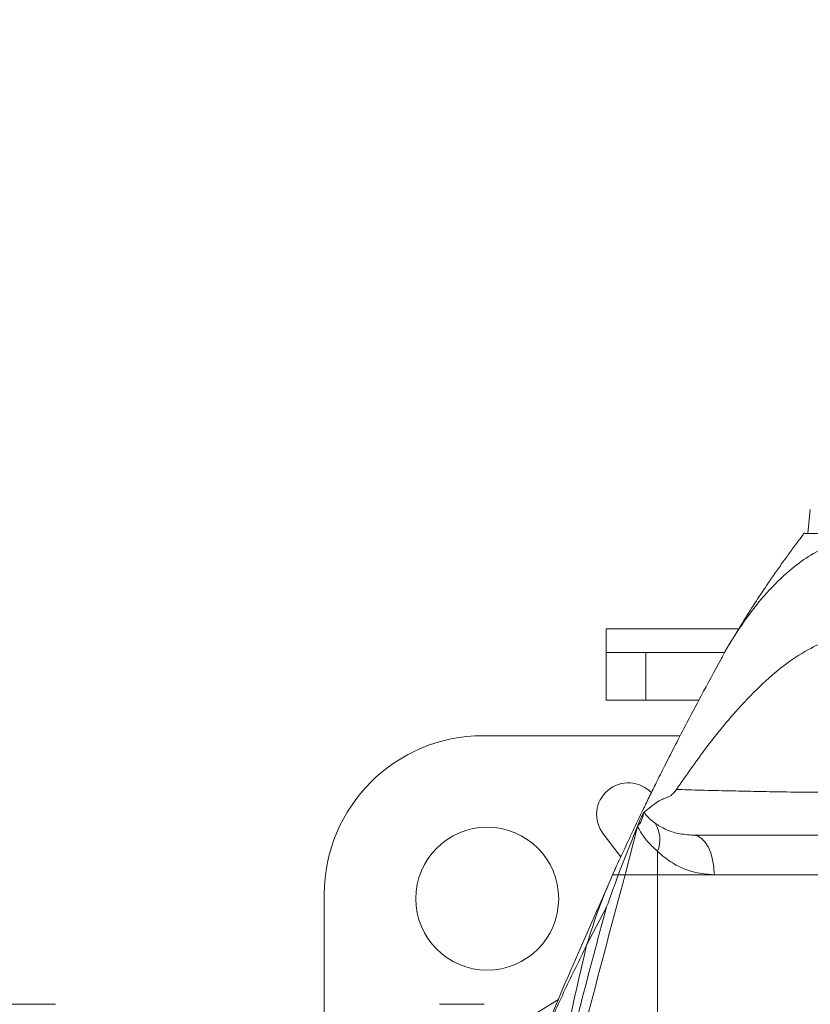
# Model space of a CAD drawing. Header units: millimetres. Extents: x 739 to 2359, y 424 to 1114.
# Tile 9 of 64: x 1779 to 1789, y 690 to 702. Entities that reach past the tile are written whole.
import ezdxf

# ---------------------------------------------------------------- set-up
doc = ezdxf.new("R2010")
doc.units = ezdxf.units.MM
doc.header["$PDSIZE"] = -1
doc.linetypes.add('CENTER2', pattern=[28.575, 19.05, -3.175, 3.175, -3.175])
doc.styles.get("Standard").update_dxf_attribs({"font": 'times.ttf'})
doc.dimstyles.new('ISO-25', dxfattribs={"dimtxt": 3.5, "dimasz": 2.5, "dimexe": 1.25, "dimexo": 0.625, "dimtad": 1, "dimdec": 0, "dimlfac": 8, "dimtxsty": 'Standard', "dimcen": 2.5, "dimadec": 0, "dimazin": 0, "dimtfac": 1, "dimtmove": 0, "dimatfit": 3, "dimfxl": 1, "dimarcsym": 0})

# ---------------------------------------------------------------- blocks, each defined once
blk = doc.blocks.new('*D96')
at = {"color": 0, "lineweight": -2}
for start, end in [(92.09, 167.1649), (2.8351, 77.8319)]:
    blk.add_arc((1795.564, 679.901), 48.508, start, end, dxfattribs=at)
at = {"color": 0}
for points in [[(1747.876, 690.756), (1748.66, 690.598), (1747.793, 688.325)], [(1843.613, 682.291), (1844.413, 682.31), (1844.072, 679.901)]]:
    blk.add_solid(points, dxfattribs=at)
at = {"layer": 'Defpoints', "color": 0}
for p in [(1776.351, 724.442), (1687.986, 698.87), (1772.469, 679.901), (1795.564, 679.901), (1904.802, 679.901)]:
    blk.add_point(p, dxfattribs=at)
at = {"color": 0, "lineweight": 5, "insert": (1795.319, 730.01), "char_height": 3.5, "attachment_point": 1}
blk.add_mtext('170%%d', dxfattribs=at)

msp = doc.modelspace()

# ---------------------------------------------------------------- linework, layer by layer
at = {"color": 7, "linetype": 'Continuous', "lineweight": 5}
for p, q in [((1788.598347, 695.80258), (1788.57199, 695.501312)), ((1786.031374, 694.001312), (1786.031374, 694.301312)), ((1786.031374, 693.401312), (1786.031374, 694.001312)), ((1786.031374, 694.001312), (1786.531374, 694.001312)), ((1786.531374, 694.001312), (1786.531374, 693.401312)), ((1787.524605, 694.001312), (1786.531374, 694.001312)), ((1786.531374, 693.401312), (1786.031374, 693.401312)), ((1787.197841, 693.401312), (1786.531374, 693.401312)), ((1786.962021, 692.953684), (1784.478316, 692.953684)), ((1786.499628, 691.97752), (1786.508421, 691.989341)), ((1785.992141, 691.717203), (1786.213684, 691.427493)), ((1786.182903, 691.201312), (1786.423375, 691.814656)), ((1786.423872, 691.812397), (1786.268221, 691.201312)), ((1786.423872, 691.812397), (1786.423375, 691.814656)), ((1786.676301, 691.201312), (1786.676301, 691.499248)), ((1786.153355, 691.296337), (1786.125381, 691.234825)), ((1786.109883, 691.201312), (1786.182903, 691.201312)), ((1786.182903, 691.201312), (1786.109883, 691.201312)), ((1786.268221, 691.201312), (1786.182903, 691.201312)), ((1786.268221, 691.201312), (1786.676301, 691.201312)), ((1787.39068, 691.201312), (1786.676301, 691.201312)), ((1786.676301, 670.066394), (1786.676301, 691.201312)), ((1789.495379, 691.201312), (1786.676301, 691.201312)), ((1789.495379, 691.201312), (1787.39068, 691.201312)), ((1782.479002, 690.954369), (1782.479002, 689.171312)), ((1786.032045, 690.793375), (1785.783529, 690.31398)), ((1785.170349, 689.472835), (1785.430806, 689.631257))]:
    msp.add_line(p, q, dxfattribs=at)
at = {"color": 8, "linetype": 'Continuous', "lineweight": 5}
for p, q in [((1787.70203, 694.301312), (1786.031374, 694.301312)), ((1786.146182, 691.279807), (1786.109883, 691.201312))]:
    msp.add_line(p, q, dxfattribs=at)
at = {"color": 7, "linetype": 'Continuous', "lineweight": 5, "flags": 128}
msp.add_lwpolyline([(1787.126722, 691.701312), (1787.178217, 691.691705), (1787.227734, 691.663252), (1787.273369, 691.617047), (1787.313369, 691.554865), (1787.346195, 691.479097), (1787.370588, 691.392654), (1787.385609, 691.298857), (1787.39068, 691.201312)], dxfattribs=at)
at = {"color": 7, "linetype": 'Continuous', "lineweight": 5}
msp.add_circle((1784.531374, 690.901312), 0.9, dxfattribs=at)
at = {"color": 1, "linetype": 'CENTER2'}
msp.add_arc((1795.56417, 679.901312), 28.729522, 190, 170, dxfattribs=at)
at = {"color": 7, "linetype": 'Continuous', "lineweight": 5}
for centre, radius, start, end in [((1786.309884, 691.960184), 0.4, 43.4480418, 217.4053566), ((1786.208763, 692.011025), 0.292788, 317.2810679, 353.4291259), ((1786.337122, 691.646588), 0.369799, 336.5199004, 33.423217)]:
    msp.add_arc(centre, radius, start, end, dxfattribs=at)
msp.add_ellipse((1784.479687, 690.952998), major_axis=(1.415183, -1.415183), ratio=0.999315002, start_param=2.356537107, end_param=3.926648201, dxfattribs=at)
for points, knots in [([(1789.519411, 695.501312), (1789.426638, 695.496342), (1789.232, 695.485916), (1788.974242, 695.41288), (1788.722752, 695.302278), (1788.48246, 695.150772), (1788.231749, 694.944979), (1787.976899, 694.677396), (1787.72674, 694.340124), (1787.560452, 694.0825), (1787.485056, 693.931731), (1787.477628, 693.916878)], [0, 0, 0, 0, 0.083693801, 0.175588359, 0.27545199, 0.382914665, 0.497515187, 0.649998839, 0.811704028, 0.981449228, 1, 1, 1, 1]), ([(1788.526864, 695.507614), (1788.517735, 695.495575), (1788.48718, 695.455281), (1788.425535, 695.372717), (1788.340836, 695.25785), (1788.244753, 695.12465), (1788.147852, 694.987199), (1788.038981, 694.828789), (1787.909323, 694.633835), (1787.751712, 694.386221), (1787.64228, 694.204004), (1787.582005, 694.103638)], [0, 0, 0, 0, 0.022403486, 0.074986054, 0.159751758, 0.250603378, 0.349867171, 0.454637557, 0.596678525, 0.777849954, 1, 1, 1, 1]), ([(1789.519411, 695.501312), (1789.40687, 695.501312), (1789.181679, 695.501312), (1788.944706, 695.501312), (1788.755751, 695.501312), (1788.602388, 695.501312), (1788.519541, 695.501312), (1788.531638, 695.501312), (1788.535112, 695.501312)], [0, 0, 0, 0, 0.157072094, 0.314295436, 0.475768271, 0.637264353, 0.895812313, 1, 1, 1, 1]), ([(1788.599545, 695.501312), (1788.596794, 695.501312), (1788.571125, 695.501312), (1788.575253, 695.501312), (1788.578939, 695.501312)], [0, 0, 0, 0, 0.107187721, 1, 1, 1, 1]), ([(1789.144495, 694.201312), (1789.048827, 694.191685), (1788.844367, 694.17111), (1788.556427, 694.036077), (1788.258027, 693.838047), (1787.955063, 693.572594), (1787.625212, 693.224983), (1787.272633, 692.792226), (1787.036981, 692.452383), (1786.915615, 692.277356)], [0, 0, 0, 0, 0.096778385, 0.20683403, 0.329680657, 0.464443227, 0.610023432, 0.799152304, 1, 1, 1, 1]), ([(1787.47635, 693.918234), (1787.392442, 693.763433), (1787.238637, 693.479679), (1787.038959, 693.102734), (1786.887742, 692.811522), (1786.767482, 692.575477), (1786.666733, 692.37431), (1786.578612, 692.195689), (1786.492197, 692.018262), (1786.390635, 691.806554), (1786.272182, 691.555581), (1786.18881, 691.374033), (1786.145651, 691.280053)], [0, 0, 0, 0, 0.154582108, 0.283353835, 0.384395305, 0.471791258, 0.553769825, 0.617712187, 0.684957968, 0.772745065, 0.882358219, 1, 1, 1, 1]), ([(1786.508421, 691.989341), (1786.535226, 692.012122), (1786.593181, 692.061377), (1786.698246, 692.138951), (1786.786991, 692.174265), (1786.843317, 692.188794), (1786.891633, 692.247979), (1786.915615, 692.277356)], [0, 0, 0, 0, 0.3001123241, 0.6488938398, 0.7665690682, 0.8841336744, 1, 1, 1, 1]), ([(1786.915615, 692.277356), (1786.915616, 692.277356), (1787.01116, 692.273712), (1787.219428, 692.267318), (1787.548555, 692.260139), (1787.882037, 692.252647), (1788.213712, 692.246471), (1788.576683, 692.24153), (1788.853555, 692.239876), (1789.004596, 692.239718), (1789.004597, 692.239718)], [0, 0, 0, 0, 0.000000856, 0.199228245, 0.398702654, 0.54863044, 0.698552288, 0.849310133, 0.999999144, 1, 1, 1, 1]), ([(1786.423375, 691.814656), (1786.435966, 691.843974), (1786.461197, 691.902721), (1786.486373, 691.954709), (1786.495989, 691.971258), (1786.499628, 691.97752)], [0, 0, 0, 0, 0.382422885, 0.766288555, 1, 1, 1, 1]), ([(1786.508421, 691.989341), (1786.512577, 691.983216), (1786.554746, 691.921069), (1786.602614, 691.88384), (1786.645765, 691.85028)], [0, 0, 0, 0, 0.098549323, 1, 1, 1, 1]), ([(1786.645765, 691.85028), (1786.689418, 691.823507), (1786.777231, 691.76965), (1786.935804, 691.715255), (1787.062245, 691.706021), (1787.126722, 691.701312)], [0, 0, 0, 0, 0.3263386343, 0.6564726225, 1, 1, 1, 1]), ([(1786.676301, 691.499248), (1786.638653, 691.533276), (1786.562537, 691.602071), (1786.478739, 691.711198), (1786.436965, 691.788248), (1786.423872, 691.812397)], [0, 0, 0, 0, 0.401895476, 0.812540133, 1, 1, 1, 1]), ([(1789.454137, 691.701312), (1789.314261, 691.701312), (1789.034445, 691.701312), (1788.565066, 691.701312), (1788.043689, 691.701312), (1787.515669, 691.701312), (1787.256497, 691.701312), (1787.126722, 691.701312)], [0, 0, 0, 0, 0.123231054, 0.246519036, 0.494812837, 0.747037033, 1, 1, 1, 1]), ([(1787.39068, 691.201312), (1787.293627, 691.210126), (1787.121821, 691.225729), (1786.908073, 691.321115), (1786.768916, 691.413372), (1786.69698, 691.480074), (1786.676301, 691.499248)], [0, 0, 0, 0, 0.347313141, 0.614823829, 0.889275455, 1, 1, 1, 1]), ([(1786.268221, 691.201312), (1786.113093, 690.625172), (1785.822113, 689.544487), (1785.427193, 687.938841), (1785.095505, 686.379209), (1784.808373, 684.797), (1784.615346, 683.364259), (1784.500502, 682.095933), (1784.43849, 681.00084), (1784.432425, 680.268367), (1784.429395, 679.902298)], [0, 0, 0, 0, 0.159617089, 0.299398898, 0.439193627, 0.579276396, 0.719322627, 0.812863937, 0.906474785, 1, 1, 1, 1]), ([(1786.109883, 691.201312), (1786.048509, 691.056827), (1785.925467, 690.767164), (1785.830917, 690.465282), (1785.783529, 690.31398)], [0, 0, 0, 0, 0.49880313, 1, 1, 1, 1]), ([(1786.032045, 690.793375), (1786.036828, 690.804445), (1786.060302, 690.85878), (1786.11246, 691.00933), (1786.158874, 691.135825), (1786.182903, 691.201312)], [0, 0, 0, 0, 0.109850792, 0.539166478, 1, 1, 1, 1]), ([(1786.182903, 691.201312), (1786.187006, 691.201312), (1786.209505, 691.201312), (1786.241809, 691.201312), (1786.268221, 691.201312)], [0, 0, 0, 0, 0.18235934, 1, 1, 1, 1]), ([(1786.056819, 691.070477), (1785.897702, 690.716704), (1785.551778, 689.947596), (1785.223684, 689.137675), (1785.046505, 688.700299)], [0, 0, 0, 0, 0.459976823, 1, 1, 1, 1]), ([(1785.27582, 687.740786), (1785.344187, 688.047564), (1785.480948, 688.661245), (1785.732742, 689.681356), (1785.924153, 690.386283), (1786.032044, 690.793373), (1786.032045, 690.793375)], [0, 0, 0, 0, 0.297959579, 0.596040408, 0.999998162, 1, 1, 1, 1]), ([(1785.783529, 690.31398), (1785.691174, 690.126911), (1785.506978, 689.753817), (1785.256802, 689.200242), (1785.058272, 688.738014), (1784.953218, 688.467834), (1784.916388, 688.373111)], [0, 0, 0, 0, 0.2854599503, 0.5693278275, 0.8490107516, 1, 1, 1, 1]), ([(1785.783529, 690.31398), (1785.684187, 689.888996), (1785.485296, 689.038151), (1785.345694, 688.173538), (1785.27582, 687.740786)], [0, 0, 0, 0, 0.499484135, 1, 1, 1, 1]), ([(1779.091417, 689.571312), (1779.069114, 689.571312), (1779.034681, 689.571312), (1778.967434, 689.571312), (1778.910068, 689.571312), (1778.849226, 689.571312), (1778.770596, 689.571312), (1778.678121, 689.571312), (1778.604288, 689.571312), (1778.561462, 689.571312), (1778.540345, 689.571312), (1778.530535, 689.571312), (1778.532232, 689.571312), (1778.532613, 689.571312)], [0, 0, 0, 0, 0.143552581, 0.221623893, 0.299763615, 0.377834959, 0.455974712, 0.599527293, 0.743079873, 0.821151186, 0.899290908, 0.977362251, 1, 1, 1, 1]), ([(1784.491417, 689.571312), (1784.469114, 689.571312), (1784.434681, 689.571312), (1784.367434, 689.571312), (1784.310068, 689.571312), (1784.249226, 689.571312), (1784.170596, 689.571312), (1784.078121, 689.571312), (1784.004288, 689.571312), (1783.961462, 689.571312), (1783.940345, 689.571312), (1783.930535, 689.571312), (1783.932232, 689.571312), (1783.932613, 689.571312)], [0, 0, 0, 0, 0.143552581, 0.221623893, 0.299763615, 0.377834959, 0.455974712, 0.599527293, 0.743079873, 0.821151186, 0.899290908, 0.977362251, 1, 1, 1, 1])]:
    msp.add_open_spline(points, degree=3, knots=knots, dxfattribs=at)

# ---------------------------------------------------------------- dimensions: what is measured, and where the dimension line sits
at = {"color": 3, "lineweight": 5}
dim = msp.add_angular_dim_2l(base=(1776.351182, 724.442026), line1=((1772.469091, 679.901312), (1904.802291, 679.901312)), line2=((1687.985622, 698.870313), (1795.56417, 679.901312)), dimstyle='ISO-25', override={"dimasz": 2.4, "dimexe": 1, "dimexo": 0, "dimgap": 1.524, "dimtih": 1, "dimtoh": 1, "dimlfac": 2.5, "dimzin": 0, "dimpost": '<>', "dimtdec": 3, "dimtvp": 0.1, "dimtzin": 0}, dxfattribs=at)
dim.commit()
dim.dimension.update_dxf_attribs({"geometry": '*D96', "text_midpoint": (1799.79191, 728.224602), "dimtype": 162})

doc.saveas('drawing.dxf')
